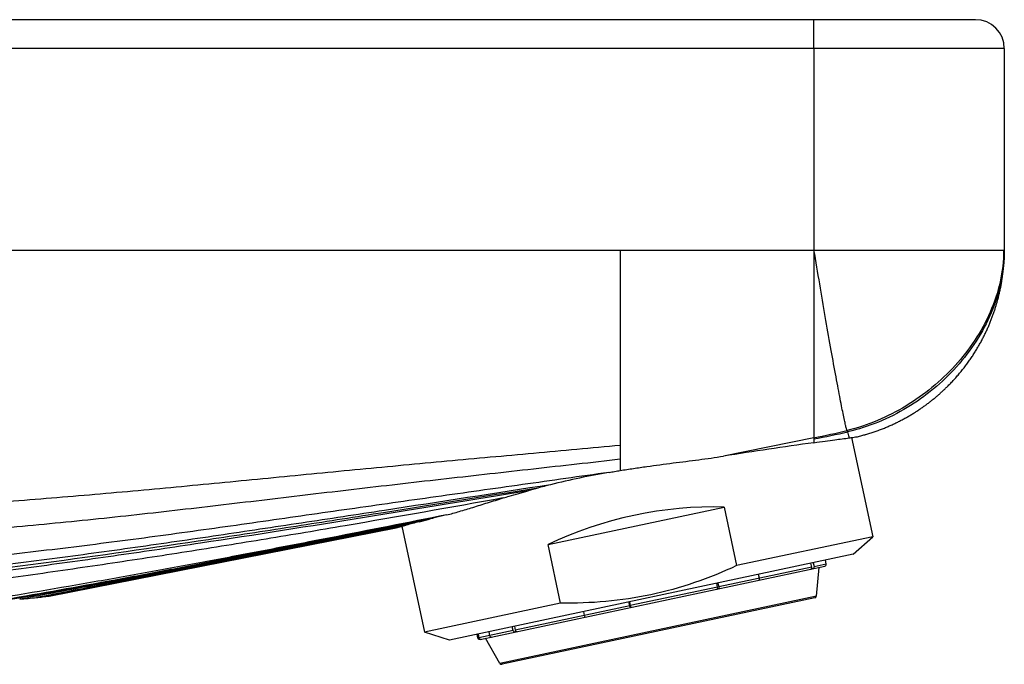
# Model space of a CAD drawing. Header units: millimetres. Extents: x 67 to 591, y 75 to 447.
# Tile 12 of 13: x 514 to 565, y 339 to 372. Entities that reach past the tile are written whole.
import ezdxf

# ---------------------------------------------------------------- set-up
doc = ezdxf.new("R2010")
doc.units = ezdxf.units.MM
doc.header["$LTSCALE"] = 46.255
doc.layers.get('0').update_dxf_attribs({"linetype": 'CONTINUOUS'})

msp = doc.modelspace()

# ---------------------------------------------------------------- linework, layer by layer
at = {"color": 7, "linetype": 'CONTINUOUS'}
for p, q in [((563.286, 372.278), (475.078, 372.278)), ((564.786, 370.778), (564.786, 360.278)), ((564.782, 359.984), (564.783, 360.036)), ((564.783, 360.036), (564.785, 360.086)), ((564.785, 360.134), (564.786, 360.179)), ((564.785, 360.086), (564.785, 360.134)), ((564.786, 360.224), (564.786, 360.266)), ((564.786, 360.179), (564.786, 360.224)), ((564.755, 359.491), (564.759, 359.542)), ((564.759, 359.542), (564.763, 359.593)), ((564.763, 359.593), (564.766, 359.643)), ((564.766, 359.643), (564.769, 359.693)), ((564.769, 359.693), (564.772, 359.742)), ((564.775, 359.8), (564.777, 359.847)), ((564.777, 359.847), (564.779, 359.893)), ((564.779, 359.893), (564.781, 359.939)), ((564.781, 359.939), (564.782, 359.984)), ((564.7, 358.966), (564.706, 359.011)), ((564.706, 359.011), (564.711, 359.057)), ((564.711, 359.057), (564.717, 359.102)), ((564.717, 359.102), (564.722, 359.147)), ((564.722, 359.147), (564.727, 359.191)), ((564.727, 359.191), (564.732, 359.235)), ((564.732, 359.235), (564.736, 359.278)), ((564.736, 359.278), (564.742, 359.332)), ((564.742, 359.332), (564.746, 359.386)), ((564.746, 359.386), (564.751, 359.438)), ((564.751, 359.438), (564.755, 359.491)), ((564.616, 358.44), (564.625, 358.49)), ((564.625, 358.49), (564.634, 358.539)), ((564.634, 358.539), (564.642, 358.588)), ((564.642, 358.588), (564.651, 358.637)), ((564.651, 358.637), (564.658, 358.685)), ((564.658, 358.685), (564.666, 358.732)), ((564.666, 358.732), (564.673, 358.78)), ((564.673, 358.78), (564.68, 358.827)), ((564.68, 358.827), (564.687, 358.873)), ((564.687, 358.873), (564.694, 358.92)), ((564.694, 358.92), (564.7, 358.966)), ((564.504, 357.92), (564.517, 357.974)), ((564.517, 357.974), (564.53, 358.028)), ((564.53, 358.028), (564.542, 358.081)), ((564.542, 358.081), (564.554, 358.134)), ((564.554, 358.134), (564.565, 358.186)), ((564.565, 358.186), (564.576, 358.238)), ((564.576, 358.238), (564.586, 358.289)), ((564.586, 358.289), (564.597, 358.34)), ((564.597, 358.34), (564.606, 358.39)), ((564.606, 358.39), (564.616, 358.44)), ((564.371, 357.428), (564.384, 357.471)), ((564.384, 357.471), (564.397, 357.515)), ((564.397, 357.515), (564.409, 357.558)), ((564.409, 357.558), (564.421, 357.6)), ((564.421, 357.6), (564.433, 357.643)), ((564.433, 357.643), (564.448, 357.699)), ((564.448, 357.699), (564.463, 357.755)), ((564.463, 357.755), (564.477, 357.81)), ((564.477, 357.81), (564.491, 357.865)), ((564.491, 357.865), (564.504, 357.92)), ((564.196, 356.892), (564.212, 356.938)), ((564.212, 356.938), (564.228, 356.983)), ((564.228, 356.983), (564.244, 357.029)), ((564.244, 357.029), (564.259, 357.074)), ((564.259, 357.074), (564.274, 357.119)), ((564.274, 357.119), (564.289, 357.163)), ((564.289, 357.163), (564.303, 357.208)), ((564.303, 357.208), (564.318, 357.252)), ((564.318, 357.252), (564.331, 357.297)), ((564.331, 357.297), (564.345, 357.341)), ((564.345, 357.341), (564.358, 357.384)), ((564.358, 357.384), (564.371, 357.428)), ((563.996, 356.381), (564.016, 356.428)), ((564.016, 356.428), (564.035, 356.475)), ((564.035, 356.475), (564.054, 356.522)), ((564.054, 356.522), (564.073, 356.569)), ((564.073, 356.569), (564.091, 356.615)), ((564.091, 356.615), (564.11, 356.662)), ((564.11, 356.662), (564.127, 356.708)), ((564.127, 356.708), (564.145, 356.754)), ((564.145, 356.754), (564.162, 356.8)), ((564.162, 356.8), (564.179, 356.846)), ((564.179, 356.846), (564.196, 356.892)), ((563.78, 355.905), (563.803, 355.953)), ((563.803, 355.953), (563.826, 356.001)), ((563.826, 356.001), (563.848, 356.049)), ((563.848, 356.049), (563.87, 356.096)), ((563.87, 356.096), (563.892, 356.144)), ((563.892, 356.144), (563.913, 356.192)), ((563.913, 356.192), (563.935, 356.239)), ((563.935, 356.239), (563.955, 356.286)), ((563.955, 356.286), (563.976, 356.334)), ((563.976, 356.334), (563.996, 356.381)), ((563.503, 355.376), (563.53, 355.424)), ((563.53, 355.424), (563.556, 355.472)), ((563.556, 355.472), (563.582, 355.521)), ((563.582, 355.521), (563.608, 355.569)), ((563.608, 355.569), (563.634, 355.617)), ((563.634, 355.617), (563.659, 355.665)), ((563.659, 355.665), (563.684, 355.713)), ((563.684, 355.713), (563.708, 355.761)), ((563.708, 355.761), (563.733, 355.809)), ((563.733, 355.809), (563.756, 355.857)), ((563.756, 355.857), (563.78, 355.905)), ((563.202, 354.876), (563.233, 354.924)), ((563.233, 354.924), (563.263, 354.973)), ((563.263, 354.973), (563.293, 355.021)), ((563.293, 355.021), (563.323, 355.07)), ((563.323, 355.07), (563.352, 355.118)), ((563.352, 355.118), (563.381, 355.166)), ((563.381, 355.166), (563.41, 355.215)), ((563.447, 355.279), (563.475, 355.328)), ((563.475, 355.328), (563.503, 355.376)), ((562.836, 354.344), (562.871, 354.393)), ((562.871, 354.393), (562.906, 354.441)), ((562.906, 354.441), (562.94, 354.489)), ((562.94, 354.489), (562.974, 354.537)), ((562.974, 354.537), (563.008, 354.586)), ((563.008, 354.586), (563.041, 354.634)), ((563.041, 354.634), (563.074, 354.682)), ((563.074, 354.682), (563.107, 354.731)), ((563.107, 354.731), (563.139, 354.779)), ((563.139, 354.779), (563.17, 354.828)), ((563.17, 354.828), (563.202, 354.876)), ((562.419, 353.818), (562.459, 353.865)), ((562.459, 353.865), (562.499, 353.913)), ((562.499, 353.913), (562.538, 353.96)), ((562.538, 353.96), (562.577, 354.008)), ((562.577, 354.008), (562.615, 354.056)), ((562.615, 354.056), (562.653, 354.104)), ((562.653, 354.104), (562.69, 354.152)), ((562.69, 354.152), (562.727, 354.2)), ((562.727, 354.2), (562.764, 354.248)), ((562.764, 354.248), (562.8, 354.296)), ((562.8, 354.296), (562.836, 354.344)), ((561.949, 353.3), (561.994, 353.346)), ((561.994, 353.346), (562.039, 353.393)), ((562.039, 353.393), (562.083, 353.44)), ((562.083, 353.44), (562.126, 353.487)), ((562.126, 353.487), (562.17, 353.534)), ((562.17, 353.534), (562.212, 353.581)), ((562.212, 353.581), (562.255, 353.628)), ((562.255, 353.628), (562.296, 353.675)), ((562.296, 353.675), (562.338, 353.723)), ((562.338, 353.723), (562.379, 353.77)), ((562.379, 353.77), (562.419, 353.818)), ((561.438, 352.811), (561.471, 352.841)), ((561.471, 352.841), (561.505, 352.871)), ((561.505, 352.871), (561.538, 352.901)), ((561.538, 352.901), (561.571, 352.931)), ((561.571, 352.931), (561.603, 352.962)), ((561.603, 352.962), (561.636, 352.992)), ((561.636, 352.992), (561.668, 353.023)), ((561.668, 353.023), (561.7, 353.053)), ((561.7, 353.053), (561.732, 353.084)), ((561.732, 353.084), (561.764, 353.115)), ((561.764, 353.115), (561.795, 353.145)), ((561.795, 353.145), (561.826, 353.176)), ((561.826, 353.176), (561.857, 353.207)), ((561.857, 353.207), (561.903, 353.253)), ((561.903, 353.253), (561.949, 353.3)), ((560.83, 352.311), (560.868, 352.34)), ((560.868, 352.34), (560.905, 352.369)), ((560.905, 352.369), (560.943, 352.398)), ((560.943, 352.398), (560.979, 352.426)), ((560.979, 352.426), (561.016, 352.456)), ((561.016, 352.456), (561.053, 352.485)), ((561.053, 352.485), (561.089, 352.514)), ((561.089, 352.514), (561.125, 352.543)), ((561.125, 352.543), (561.16, 352.573)), ((561.16, 352.573), (561.196, 352.602)), ((561.196, 352.602), (561.231, 352.632)), ((561.231, 352.632), (561.266, 352.661)), ((561.266, 352.661), (561.301, 352.691)), ((561.301, 352.691), (561.335, 352.721)), ((561.335, 352.721), (561.37, 352.751)), ((561.37, 352.751), (561.404, 352.781)), ((561.404, 352.781), (561.438, 352.811)), ((560.089, 351.8), (560.132, 351.827)), ((560.195, 351.867), (560.236, 351.894)), ((560.236, 351.894), (560.278, 351.921)), ((560.278, 351.921), (560.319, 351.948)), ((560.319, 351.948), (560.36, 351.975)), ((560.36, 351.975), (560.4, 352.003)), ((560.4, 352.003), (560.441, 352.03)), ((560.441, 352.03), (560.481, 352.058)), ((560.481, 352.058), (560.521, 352.085)), ((560.521, 352.085), (560.56, 352.113)), ((560.56, 352.113), (560.6, 352.141)), ((560.6, 352.141), (560.639, 352.169)), ((560.639, 352.169), (560.677, 352.197)), ((560.677, 352.197), (560.716, 352.226)), ((560.716, 352.226), (560.754, 352.254)), ((560.754, 352.254), (560.793, 352.283)), ((560.793, 352.283), (560.83, 352.311)), ((559.139, 351.275), (559.187, 351.299)), ((559.187, 351.299), (559.235, 351.322)), ((559.235, 351.322), (559.282, 351.346)), ((559.282, 351.346), (559.329, 351.37)), ((559.329, 351.37), (559.376, 351.394)), ((559.376, 351.394), (559.423, 351.418)), ((559.423, 351.418), (559.469, 351.443)), ((559.469, 351.443), (559.515, 351.467)), ((559.515, 351.467), (559.561, 351.492)), ((559.561, 351.492), (559.607, 351.517)), ((559.607, 351.517), (559.652, 351.542)), ((559.652, 351.542), (559.697, 351.567)), ((559.697, 351.567), (559.741, 351.592)), ((559.741, 351.592), (559.786, 351.618)), ((559.786, 351.618), (559.83, 351.643)), ((559.83, 351.643), (559.874, 351.669)), ((559.874, 351.669), (559.918, 351.695)), ((559.918, 351.695), (559.961, 351.721)), ((559.961, 351.721), (560.004, 351.747)), ((560.004, 351.747), (560.047, 351.774)), ((560.047, 351.774), (560.089, 351.8)), ((557.9, 350.775), (557.955, 350.794)), ((557.955, 350.794), (558.01, 350.812)), ((558.01, 350.812), (558.064, 350.831)), ((558.064, 350.831), (558.118, 350.85)), ((558.118, 350.85), (558.172, 350.869)), ((558.172, 350.869), (558.225, 350.888)), ((558.225, 350.888), (558.279, 350.908)), ((558.279, 350.908), (558.332, 350.928)), ((558.332, 350.928), (558.384, 350.948)), ((558.384, 350.948), (558.437, 350.968)), ((558.437, 350.968), (558.489, 350.989)), ((558.489, 350.989), (558.54, 351.01)), ((558.54, 351.01), (558.592, 351.031)), ((558.592, 351.031), (558.643, 351.052)), ((558.643, 351.052), (558.694, 351.074)), ((558.694, 351.074), (558.744, 351.095)), ((558.744, 351.095), (558.795, 351.117)), ((558.795, 351.117), (558.845, 351.139)), ((558.845, 351.139), (558.895, 351.161)), ((558.895, 351.161), (558.944, 351.184)), ((558.944, 351.184), (558.993, 351.206)), ((558.993, 351.206), (559.042, 351.229)), ((559.042, 351.229), (559.091, 351.252)), ((559.091, 351.252), (559.139, 351.275)), ((556.832, 350.513), (557.93, 345.348)), ((557.144, 350.56), (557.188, 350.571)), ((557.188, 350.571), (557.247, 350.586)), ((557.247, 350.586), (557.305, 350.601)), ((557.305, 350.601), (557.363, 350.616)), ((557.363, 350.616), (557.421, 350.632)), ((557.421, 350.632), (557.478, 350.648)), ((557.478, 350.648), (557.536, 350.664)), ((557.621, 350.688), (557.677, 350.705)), ((557.677, 350.705), (557.733, 350.722)), ((557.733, 350.722), (557.789, 350.74)), ((557.789, 350.74), (557.845, 350.758)), ((557.845, 350.758), (557.9, 350.775)), ((541.02, 344.94), (550.195, 346.89)), ((550.195, 346.89), (550.843, 343.842)), ((534.307, 346.126), (534.84, 346.264)), ((515.036, 342.251), (533.106, 345.813)), ((533.106, 345.813), (533.634, 345.951)), ((533.411, 345.892), (534.581, 340.385)), ((557.93, 345.348), (550.843, 343.842)), ((556.913, 344.433), (557.93, 345.348)), ((541.668, 341.892), (541.02, 344.94)), ((556.913, 344.433), (535.883, 339.963)), ((555.511, 343.93), (555.469, 344.126)), ((537.484, 339.996), (555.436, 343.812)), ((554.758, 343.77), (554.717, 343.966)), ((554.836, 343.991), (554.878, 343.796)), ((554.996, 342.256), (555.151, 343.751)), ((552.03, 343.19), (551.988, 343.386)), ((549.851, 342.727), (549.809, 342.923)), ((549.871, 342.936), (549.912, 342.74)), ((514.692, 342.214), (515.036, 342.251)), ((554.917, 342.168), (538.627, 338.706)), ((541.668, 341.892), (534.581, 340.385)), ((545.275, 341.754), (545.233, 341.95)), ((545.265, 341.957), (545.306, 341.761)), ((542.871, 341.448), (542.912, 341.252)), ((539.201, 340.464), (539.16, 340.659)), ((539.267, 340.682), (539.308, 340.486)), ((535.883, 339.963), (534.581, 340.385)), ((537.368, 340.074), (537.327, 340.27)), ((537.374, 340.28), (537.416, 340.084)), ((538.519, 338.754), (537.77, 340.057)), ((537.937, 340.399), (537.979, 340.204))]:
    msp.add_line(p, q, dxfattribs=at)
at = {"color": 9, "linetype": 'CONTINUOUS'}
for p, q in [((564.786, 370.778), (453.786, 370.778)), ((554.874, 370.778), (554.874, 350.244)), ((438.602, 360.278), (564.786, 360.278)), ((544.786, 360.278), (544.786, 348.798)), ((554.874, 350.499), (550.157, 349.544)), ((554.758, 343.77), (549.912, 342.74)), ((554.878, 343.796), (555.511, 343.93)), ((549.851, 342.727), (545.306, 341.761)), ((554.996, 342.256), (538.519, 338.754)), ((545.275, 341.754), (539.308, 340.486)), ((539.201, 340.464), (537.416, 340.084))]:
    msp.add_line(p, q, dxfattribs=at)
at = {"color": 7, "linetype": 'CONTINUOUS'}
for points in [[(564.772, 359.742), (564.773, 359.752), (564.775, 359.8)], [(563.41, 355.215), (563.419, 355.231), (563.447, 355.279)], [(560.132, 351.827), (560.153, 351.84), (560.195, 351.867)], [(557.536, 350.664), (557.564, 350.672), (557.621, 350.688)]]:
    msp.add_lwpolyline(points, dxfattribs=at)
for centre, radius, start, end in [((563.286, 370.778), 1.5, 0, 90), ((588.892, 105.072), 247.522, 97.89959, 99.00333), ((550.958, 309.185), 40.088, 99.7099, 104.1571), ((552.658, 302.65), 46.842, 105.0583, 105.7001), ((551.757, 305.99), 43.382, 104.1473, 105.0548), ((544.678, 308.046), 39.464, 103.9536, 104.4367), ((550.665, 283.993), 64.251, 103.43148, 103.96199), ((582.468, 159.531), 192.711, 104.4725, 104.67922), ((507.096, 412.018), 70.216, 275.23557, 275.95157), ((502.748, 453.773), 112.197, 275.94899, 276.111), ((554.896, 342.266), 0.1, 282, 354.0956), ((537.514, 340.105), 0.1, 192, 282), ((538.606, 338.803), 0.1, 209.9044, 282)]:
    msp.add_arc(centre, radius, start, end, dxfattribs=at)
at = {"color": 9, "linetype": 'CONTINUOUS'}
for centre, radius, start, end in [((545.048, 398.898), 49.386, 281.4764, 283.5208), ((545.125, 401.133), 51.618, 280.8868, 282.8838), ((-809.082, 7129.774), 6915.443, 281.0358315, 281.193658)]:
    msp.add_arc(centre, radius, start, end, dxfattribs=at)
at = {"color": 7, "linetype": 'CONTINUOUS'}
msp.add_ellipse((546.925, 339.717), major_axis=(11.674, 2.481), ratio=0.57735, start_param=1.16697, end_param=1.974622, dxfattribs=at)
at = {"color": 9, "linetype": 'CONTINUOUS'}
for points, knots in [([(554.874, 370.778), (554.874, 370.876), (554.874, 371.067), (554.873, 371.345), (554.872, 371.565), (554.871, 371.727), (554.87, 371.836), (554.869, 371.934), (554.868, 372.022), (554.867, 372.097), (554.866, 372.16), (554.865, 372.204), (554.864, 372.232), (554.863, 372.248), (554.863, 372.261), (554.862, 372.27), (554.861, 372.275), (554.861, 372.278), (554.861, 372.278)], [0, 0, 0, 0, 0.195059, 0.382617, 0.555475, 0.634286, 0.706989, 0.772884, 0.831338, 0.881786, 0.923744, 0.956808, 0.969904, 0.980664, 0.989064, 0.995086, 0.998721, 1, 1, 1, 1]), ([(556.594, 350.881), (556.589, 350.894), (556.578, 350.927), (556.552, 351.021), (556.512, 351.188), (556.454, 351.447), (556.384, 351.784), (556.301, 352.196), (556.207, 352.68), (556.103, 353.232), (555.944, 354.09), (555.728, 355.29), (555.456, 356.852), (555.169, 358.535), (554.973, 359.691), (554.874, 360.278)], [0, 0, 0, 0, 0.004434, 0.011002, 0.03051, 0.058388, 0.094459, 0.138521, 0.190273, 0.24928, 0.315, 0.464067, 0.632051, 0.812836, 1, 1, 1, 1]), ([(564.749, 360.278), (564.748, 359.723), (564.621, 358.61), (564.093, 357.021), (563.287, 355.555), (562.257, 354.24), (561.043, 353.089), (559.231, 351.804), (557.67, 351.139), (556.594, 350.881)], [0, 0, 0, 0, 0.125085, 0.250133, 0.375164, 0.500236, 0.625396, 0.750639, 1, 1, 1, 1]), ([(564.786, 360.278), (564.786, 359.72), (564.664, 358.601), (564.151, 356.996), (563.358, 355.511), (562.335, 354.176), (561.121, 353.012), (559.75, 352.039), (558.248, 351.281), (557.179, 350.939), (556.634, 350.814)], [0, 0, 0, 0, 0.124925, 0.249888, 0.374883, 0.499903, 0.624934, 0.749966, 0.874992, 1, 1, 1, 1]), ([(556.634, 350.814), (556.633, 350.82), (556.627, 350.832), (556.615, 350.847), (556.604, 350.863), (556.597, 350.874), (556.594, 350.881)], [0, 0, 0, 0, 0.233352, 0.485781, 0.744507, 1, 1, 1, 1]), ([(556.712, 350.497), (556.707, 350.513), (556.678, 350.618), (556.654, 350.724), (556.634, 350.814)], [0, 0, 0, 0, 0.149542, 1, 1, 1, 1]), ([(544.786, 350.102), (543.281, 349.963), (540.271, 349.69), (535.756, 349.279), (531.242, 348.858), (526.73, 348.417), (522.218, 347.977), (517.703, 347.563), (513.183, 347.193), (508.66, 346.85), (504.136, 346.521), (500.366, 346.248), (497.35, 346.026), (494.334, 345.798), (491.318, 345.568), (488.302, 345.346), (485.285, 345.132), (481.513, 344.875), (476.987, 344.565), (473.971, 344.341), (472.464, 344.221)], [0, 0, 0, 0, 0.062484, 0.124966, 0.187444, 0.249915, 0.312385, 0.374863, 0.437359, 0.499869, 0.562382, 0.624894, 0.656151, 0.687407, 0.749922, 0.781181, 0.812441, 0.874965, 0.937489, 1, 1, 1, 1]), ([(544.786, 349.38), (543.277, 349.209), (540.256, 348.871), (535.726, 348.364), (531.197, 347.848), (526.672, 347.308), (522.146, 346.771), (517.616, 346.266), (513.078, 345.824), (508.536, 345.42), (503.991, 345.032), (500.204, 344.708), (497.174, 344.446), (494.145, 344.18), (491.116, 343.911), (488.086, 343.65), (485.055, 343.4), (481.265, 343.103), (476.718, 342.742), (473.688, 342.48), (472.174, 342.339)], [0, 0, 0, 0, 0.062482, 0.124963, 0.187437, 0.2499, 0.312359, 0.374828, 0.437321, 0.499833, 0.562351, 0.624866, 0.656124, 0.687383, 0.749902, 0.781163, 0.812427, 0.874957, 0.937487, 1, 1, 1, 1]), ([(544.197, 348.699), (542.695, 348.486), (539.692, 348.061), (535.186, 347.427), (530.681, 346.789), (526.179, 346.14), (521.674, 345.503), (517.164, 344.906), (512.645, 344.37), (508.12, 343.872), (503.593, 343.393), (499.819, 342.999), (496.8, 342.685), (493.781, 342.371), (490.761, 342.058), (487.741, 341.757), (484.718, 341.467), (480.939, 341.119), (476.405, 340.695), (473.384, 340.39), (471.875, 340.23)], [0, 0, 0, 0, 0.06248, 0.12496, 0.187433, 0.249895, 0.312352, 0.374818, 0.437307, 0.499814, 0.562327, 0.624841, 0.656099, 0.687359, 0.749883, 0.781147, 0.812413, 0.874949, 0.937483, 1, 1, 1, 1]), ([(539.982, 347.744), (537.141, 347.276), (531.459, 346.341), (524.349, 345.217), (518.653, 344.374), (514.375, 343.779), (510.091, 343.223), (506.518, 342.778), (503.659, 342.426), (500.799, 342.075), (497.225, 341.639), (492.933, 341.13), (488.638, 340.646), (484.34, 340.185), (478.608, 339.583), (474.309, 339.132), (471.446, 338.802)], [0, 0, 0, 0, 0.124955, 0.249893, 0.31236, 0.374836, 0.437328, 0.499831, 0.531085, 0.562339, 0.624848, 0.687361, 0.749883, 0.812414, 0.87495, 1, 1, 1, 1]), ([(540.488, 347.883), (537.631, 347.425), (533.345, 346.739), (527.627, 345.844), (521.906, 344.97), (516.177, 344.148), (510.435, 343.416), (506.124, 342.893), (501.811, 342.38), (497.498, 341.867), (493.902, 341.45), (491.025, 341.127), (488.145, 340.814), (484.544, 340.437), (478.782, 339.847), (474.46, 339.403), (471.582, 339.076)], [0, 0, 0, 0, 0.124954, 0.187426, 0.249892, 0.37483, 0.43732, 0.499824, 0.562334, 0.624845, 0.687358, 0.718618, 0.749881, 0.812412, 0.874949, 1, 1, 1, 1]), ([(541.153, 348.056), (538.271, 347.609), (533.947, 346.938), (528.18, 346.058), (523.854, 345.409), (519.524, 344.782), (515.19, 344.189), (510.847, 343.643), (506.5, 343.132), (502.151, 342.635), (497.801, 342.135), (493.451, 341.642), (489.098, 341.171), (484.741, 340.727), (478.931, 340.149), (474.574, 339.711), (471.672, 339.387)], [0, 0, 0, 0, 0.124954, 0.187425, 0.249891, 0.312356, 0.374827, 0.437314, 0.499818, 0.562331, 0.624844, 0.687358, 0.74988, 0.812412, 0.874949, 1, 1, 1, 1]), ([(538.69, 347.367), (535.946, 346.878), (531.83, 346.146), (526.334, 345.22), (522.207, 344.557), (518.074, 343.926), (512.557, 343.126), (508.414, 342.566), (505.651, 342.196)], [0, 0, 0, 0, 0.249993, 0.374977, 0.499955, 0.624939, 0.749941, 1, 1, 1, 1]), ([(535.74, 346.486), (533.724, 346.086), (530.7, 345.49), (526.665, 344.707), (523.637, 344.129), (520.606, 343.566), (516.561, 342.841), (513.521, 342.328), (511.492, 341.996)], [0, 0, 0, 0, 0.250015, 0.375013, 0.500004, 0.624993, 0.749987, 1, 1, 1, 1]), ([(535.162, 346.346), (533.299, 345.978), (530.503, 345.426), (526.776, 344.69), (523.981, 344.139), (521.184, 343.597), (517.451, 342.894), (514.645, 342.397), (512.773, 342.077)], [0, 0, 0, 0, 0.250015, 0.375014, 0.500008, 0.624999, 0.749993, 1, 1, 1, 1]), ([(534.84, 346.264), (533.003, 345.902), (530.249, 345.358), (526.576, 344.631), (523.822, 344.085), (521.066, 343.547), (517.389, 342.848), (514.625, 342.35), (512.781, 342.03)], [0, 0, 0, 0, 0.250012, 0.375012, 0.500007, 0.624999, 0.749994, 1, 1, 1, 1]), ([(534.307, 346.126), (532.574, 345.785), (529.975, 345.272), (526.51, 344.587), (523.912, 344.073), (521.313, 343.564), (517.844, 342.896), (515.24, 342.41), (513.503, 342.095)], [0, 0, 0, 0, 0.250009, 0.375009, 0.500006, 0.625001, 0.749998, 1, 1, 1, 1]), ([(533.634, 345.951), (532.029, 345.635), (528.821, 345.002), (524.008, 344.052), (519.194, 343.107), (515.982, 342.487), (514.376, 342.18)], [0, 0, 0, 0, 0.250004, 0.500003, 0.75, 1, 1, 1, 1])]:
    msp.add_open_spline(points, degree=3, knots=knots, dxfattribs=at)
at = {"color": 7, "linetype": 'CONTINUOUS'}
for points, knots in [([(554.873, 350.245), (555.068, 350.272), (555.432, 350.322), (556.044, 350.409), (556.462, 350.465), (556.712, 350.497)], [0, 0, 0, 0, 0.318641, 0.59287, 1, 1, 1, 1]), ([(556.712, 350.497), (556.775, 350.505), (556.883, 350.52), (557.006, 350.538), (557.078, 350.55), (557.112, 350.555), (557.133, 350.559), (557.142, 350.56), (557.144, 350.56)], [0, 0, 0, 0, 0.436265, 0.74905, 0.858759, 0.937202, 0.984295, 1, 1, 1, 1]), ([(544.786, 348.797), (545.016, 348.835), (545.476, 348.908), (546.392, 349.041), (547.524, 349.19), (548.856, 349.356), (549.73, 349.477), (550.157, 349.544)], [0, 0, 0, 0, 0.128901, 0.25751, 0.51219, 0.76077, 1, 1, 1, 1]), ([(544.197, 348.699), (544.295, 348.716), (544.491, 348.748), (544.688, 348.781), (544.786, 348.797)], [0, 0, 0, 0, 0.499749, 1, 1, 1, 1]), ([(538.69, 347.367), (538.794, 347.399), (539.225, 347.526), (539.656, 347.652), (539.982, 347.744)], [0, 0, 0, 0, 0.243643, 1, 1, 1, 1]), ([(535.74, 346.486), (535.961, 346.539), (536.419, 346.665), (537.128, 346.883), (537.89, 347.124), (538.417, 347.286), (538.69, 347.367)], [0, 0, 0, 0, 0.221094, 0.462755, 0.723059, 1, 1, 1, 1]), ([(550.843, 343.842), (550.127, 343.511), (548.665, 342.914), (547.142, 342.489), (546.371, 342.325)], [0, 0, 0, 0, 0.500039, 1, 1, 1, 1]), ([(554.684, 343.652), (554.708, 343.657), (554.755, 343.69), (554.764, 343.745), (554.758, 343.77)], [0, 0, 0, 0, 0.494109, 1, 1, 1, 1]), ([(554.878, 343.796), (554.883, 343.771), (554.874, 343.715), (554.827, 343.683), (554.803, 343.678)], [0, 0, 0, 0, 0.505897, 1, 1, 1, 1]), ([(555.436, 343.812), (555.46, 343.817), (555.507, 343.85), (555.516, 343.905), (555.511, 343.93)], [0, 0, 0, 0, 0.494103, 1, 1, 1, 1]), ([(552.001, 343.082), (552.008, 343.083), (552.022, 343.094), (552.032, 343.12), (552.036, 343.153), (552.033, 343.178), (552.03, 343.19)], [0, 0, 0, 0, 0.171312, 0.395814, 0.67987, 1, 1, 1, 1]), ([(549.822, 342.619), (549.829, 342.62), (549.843, 342.631), (549.853, 342.657), (549.856, 342.69), (549.853, 342.715), (549.851, 342.727)], [0, 0, 0, 0, 0.171316, 0.395805, 0.679856, 1, 1, 1, 1]), ([(549.912, 342.74), (549.915, 342.728), (549.918, 342.703), (549.914, 342.67), (549.904, 342.644), (549.89, 342.633), (549.884, 342.632)], [0, 0, 0, 0, 0.320129, 0.604186, 0.828688, 1, 1, 1, 1]), ([(546.371, 342.325), (545.6, 342.161), (544.035, 341.93), (542.457, 341.881), (541.668, 341.892)], [0, 0, 0, 0, 0.499961, 1, 1, 1, 1]), ([(545.321, 341.662), (545.317, 341.661), (545.305, 341.67), (545.289, 341.7), (545.279, 341.731), (545.275, 341.754)], [0, 0, 0, 0, 0.11682, 0.333526, 1, 1, 1, 1]), ([(545.306, 341.761), (545.311, 341.741), (545.319, 341.713), (545.334, 341.683), (545.342, 341.673), (545.347, 341.67)], [0, 0, 0, 0, 0.6209, 0.850531, 1, 1, 1, 1]), ([(542.912, 341.252), (542.917, 341.229), (542.927, 341.198), (542.943, 341.168), (542.955, 341.159), (542.959, 341.16)], [0, 0, 0, 0, 0.666474, 0.88318, 1, 1, 1, 1]), ([(537.484, 339.996), (537.467, 339.993), (537.428, 339.996), (537.397, 340.019), (537.386, 340.034)], [0, 0, 0, 0, 0.495888, 1, 1, 1, 1]), ([(537.979, 340.204), (537.984, 340.179), (538.005, 340.144), (538.05, 340.122), (538.074, 340.122), (538.085, 340.124)], [0, 0, 0, 0, 0.519359, 0.764705, 1, 1, 1, 1]), ([(539.308, 340.384), (539.297, 340.382), (539.272, 340.382), (539.228, 340.404), (539.207, 340.439), (539.201, 340.464)], [0, 0, 0, 0, 0.235295, 0.480641, 1, 1, 1, 1]), ([(539.308, 340.486), (539.313, 340.462), (539.335, 340.426), (539.379, 340.405), (539.403, 340.404), (539.415, 340.407)], [0, 0, 0, 0, 0.519355, 0.764701, 1, 1, 1, 1])]:
    msp.add_open_spline(points, degree=3, knots=knots, dxfattribs=at)
for points in [[(545.347, 341.67), (545.348, 341.669), (545.351, 341.668), (545.353, 341.669)], [(537.386, 340.034), (537.378, 340.045), (537.371, 340.059), (537.368, 340.074)]]:
    msp.add_open_spline(points, degree=3, dxfattribs=at)

doc.saveas('drawing.dxf')
